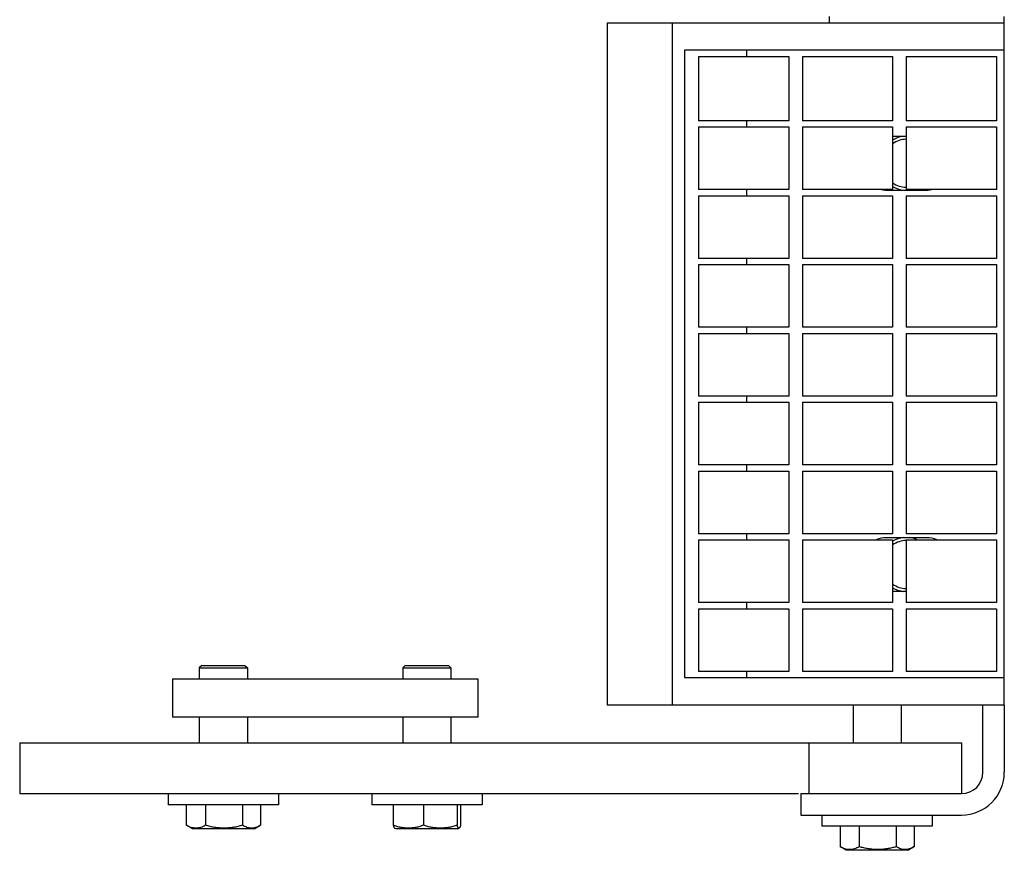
# Model space of a CAD drawing. Header units: inches. Extents: x 0 to 176, y 0 to 136.
# Tile 2 of 11: x 46.81 to 51.64, y 88.2 to 92.28. Entities that reach past the tile are written whole.
import ezdxf

# ---------------------------------------------------------------- set-up
doc = ezdxf.new("R2010")
doc.units = ezdxf.units.IN
doc.header["$LTSCALE"] = 9.68
doc.header["$MEASUREMENT"] = 0
for name, color, linetype in [('518353_WW_518353_34_BL4', 7, 'CONTINUOUS'), ('520309_BL0', 7, 'CONTINUOUS'), ('532387_BL3', 7, 'CONTINUOUS'), ('807_1829_10_1_SOLID1_BL24', 7, 'CONTINUOUS'), ('807_1829_11_1_SOLID1_BL18', 7, 'CONTINUOUS'), ('807_1829_12_1_SOLID1_BL16', 7, 'CONTINUOUS'), ('807_1829_13_1_SOLID1_BL25', 7, 'CONTINUOUS'), ('807_1829_14_1_SOLID1_BL23', 7, 'CONTINUOUS'), ('807_1829_15_1_SOLID1_BL34', 7, 'CONTINUOUS'), ('807_1829_16_1_SOLID1_BL11', 7, 'CONTINUOUS'), ('807_1829_17_1_SOLID1_BL29', 7, 'CONTINUOUS'), ('807_1829_18_1_SOLID1_BL38', 7, 'CONTINUOUS'), ('807_1829_19_1_SOLID1_BL35', 7, 'CONTINUOUS'), ('807_1829_1_1_SOLID1_BL20', 7, 'CONTINUOUS'), ('807_1829_1_SOLID1_BL17', 7, 'CONTINUOUS'), ('807_1829_20_1_SOLID1_BL21', 7, 'CONTINUOUS'), ('807_1829_21_1_SOLID1_BL32', 7, 'CONTINUOUS'), ('807_1829_23_1_SOLID1_BL14', 7, 'CONTINUOUS'), ('807_1829_24_1_SOLID1_BL31', 7, 'CONTINUOUS'), ('807_1829_25_1_SOLID1_BL22', 7, 'CONTINUOUS'), ('807_1829_26_1_SOLID1_BL15', 7, 'CONTINUOUS'), ('807_1829_27_1_SOLID1_BL33', 7, 'CONTINUOUS'), ('807_1829_2_1_SOLID1_BL19', 7, 'CONTINUOUS'), ('807_1829_3_1_SOLID1_BL27', 7, 'CONTINUOUS'), ('807_1829_4_1_SOLID1_BL10', 7, 'CONTINUOUS'), ('807_1829_5_1_SOLID1_BL30', 7, 'CONTINUOUS'), ('807_1829_6_1_SOLID1_BL9', 7, 'CONTINUOUS'), ('807_1829_7_1_SOLID1_BL37', 7, 'CONTINUOUS'), ('807_1829_8_1_SOLID1_BL36', 7, 'CONTINUOUS'), ('807_1829_9_1_SOLID1_BL28', 7, 'CONTINUOUS'), ('960616MSSF_BL1', 7, 'CONTINUOUS'), ('960616MSSF_BL2', 7, 'CONTINUOUS'), ('960616MSSF_BL6', 7, 'CONTINUOUS'), ('CUT_EXTRUDE1_1__BL8', 7, 'CONTINUOUS'), ('CUT_EXTRUDE1_2__BL294', 7, 'CONTINUOUS'), ('CUT_EXTRUDE1_3__BL7', 7, 'CONTINUOUS')]:
    doc.layers.add(name, color=color, linetype=linetype)

# ---------------------------------------------------------------- blocks, each defined once
blk = doc.blocks.new('520309_BL0', base_point=(72.0483, 69.2822))
at = {"layer": '520309_BL0', "color": 7, "linetype": 'CONTINUOUS'}
for p, q in [((46.8087, 88.7324), (51.4337, 88.7324)), ((46.8087, 88.7324), (46.8087, 88.4824)), ((50.6837, 88.7324), (50.6837, 88.4824)), ((51.4337, 88.7324), (51.4337, 88.4824)), ((46.8087, 88.4824), (50.6329, 88.4824))]:
    blk.add_line(p, q, dxfattribs=at)
blk = doc.blocks.new('960616MSSF_BL1', base_point=(47.8087, 69.5243))
at = {"layer": '960616MSSF_BL1', "color": 7, "linetype": 'CONTINUOUS'}
for p, q in [((47.7024, 89.1123), (47.6906, 89.1005)), ((47.6906, 89.1005), (47.9268, 89.1005)), ((47.6906, 89.1005), (47.6906, 89.0454)), ((47.7024, 89.1123), (47.915, 89.1123)), ((47.915, 89.1123), (47.9268, 89.1005)), ((47.9268, 89.1005), (47.9268, 89.0454)), ((47.6906, 88.8574), (47.6906, 88.7324)), ((47.9268, 88.8574), (47.9268, 88.7324)), ((47.538, 88.4824), (47.538, 88.4273)), ((48.0793, 88.4824), (48.0793, 88.4273)), ((48.0793, 88.4273), (47.538, 88.4273)), ((47.6269, 88.4273), (47.6269, 88.3268)), ((47.7213, 88.4273), (47.7213, 88.3268)), ((47.9031, 88.4273), (47.9031, 88.3268)), ((47.9905, 88.4273), (47.9905, 88.3268)), ((47.6573, 88.3092), (47.6289, 88.3256)), ((47.9601, 88.3092), (47.6573, 88.3092)), ((47.9601, 88.3092), (47.9885, 88.3256)), ((47.9905, 88.3268), (47.9883, 88.3255))]:
    blk.add_line(p, q, dxfattribs=at)
for points, knots in [([(47.7213, 88.3268), (47.7176, 88.3247), (47.71, 88.3208), (47.6982, 88.3163), (47.6862, 88.3134), (47.6741, 88.3124), (47.662, 88.3134), (47.65, 88.3163), (47.6383, 88.3208), (47.6307, 88.3247), (47.6269, 88.3268)], [0, 0, 0, 0, 0.130291, 0.256586, 0.379356, 0.500005, 0.620657, 0.74343, 0.869718, 1, 1, 1, 1]), ([(47.9031, 88.3268), (47.8958, 88.3246), (47.8809, 88.3207), (47.8582, 88.3162), (47.8353, 88.3134), (47.8122, 88.3124), (47.7892, 88.3134), (47.7663, 88.3162), (47.7436, 88.3207), (47.7287, 88.3246), (47.7213, 88.3268)], [0, 0, 0, 0, 0.125001, 0.250001, 0.375001, 0.5, 0.624999, 0.749999, 0.874999, 1, 1, 1, 1]), ([(47.9883, 88.3255), (47.9849, 88.3235), (47.9781, 88.3199), (47.9674, 88.3157), (47.9566, 88.3132), (47.9457, 88.3124), (47.9348, 88.3135), (47.924, 88.3165), (47.9134, 88.321), (47.9065, 88.3247), (47.9031, 88.3268)], [0, 0, 0, 0, 0.130721, 0.256745, 0.378764, 0.498542, 0.61859, 0.741338, 0.868319, 1, 1, 1, 1])]:
    blk.add_open_spline(points, degree=3, knots=knots, dxfattribs=at)
blk = doc.blocks.new('960616MSSF_BL2', base_point=(73.1029, 69.5243))
at = {"layer": '960616MSSF_BL2', "color": 7, "linetype": 'CONTINUOUS'}
for p, q in [((48.7024, 89.1123), (48.6906, 89.1005)), ((48.6906, 89.1005), (48.9268, 89.1005)), ((48.6906, 89.1005), (48.6906, 89.0454)), ((48.7024, 89.1123), (48.915, 89.1123)), ((48.915, 89.1123), (48.9268, 89.1005)), ((48.9268, 89.1005), (48.9268, 89.0454)), ((48.6906, 88.8574), (48.6906, 88.7324)), ((48.9268, 88.8574), (48.9268, 88.7324)), ((48.538, 88.4824), (48.538, 88.4273)), ((49.0793, 88.4824), (49.0793, 88.4273)), ((49.0793, 88.4273), (48.538, 88.4273)), ((48.6433, 88.4273), (48.6433, 88.3268)), ((48.7916, 88.4273), (48.7916, 88.3268)), ((48.9569, 88.4273), (48.9569, 88.3268)), ((48.974, 88.4273), (48.974, 88.3268)), ((48.6573, 88.3092), (48.6501, 88.3133)), ((48.9601, 88.3092), (48.6573, 88.3092)), ((48.9601, 88.3092), (48.9672, 88.3133))]:
    blk.add_line(p, q, dxfattribs=at)
for points, knots in [([(48.6433, 88.3268), (48.6439, 88.3251), (48.6449, 88.322), (48.6464, 88.3185), (48.6477, 88.3162), (48.6486, 88.3149), (48.6495, 88.3138), (48.6501, 88.3133), (48.6505, 88.3131)], [0, 0, 0, 0, 0.336494, 0.618794, 0.73728, 0.839893, 0.92698, 1, 1, 1, 1]), ([(48.7916, 88.3268), (48.7856, 88.3246), (48.7735, 88.3207), (48.755, 88.3162), (48.7363, 88.3134), (48.7175, 88.3124), (48.6986, 88.3134), (48.6799, 88.3162), (48.6614, 88.3207), (48.6493, 88.3246), (48.6433, 88.3268)], [0, 0, 0, 0, 0.126059, 0.251308, 0.375861, 0.500001, 0.624142, 0.748695, 0.873943, 1, 1, 1, 1]), ([(48.9569, 88.3268), (48.9502, 88.3246), (48.9367, 88.3207), (48.9161, 88.3162), (48.8952, 88.3134), (48.8742, 88.3124), (48.8532, 88.3134), (48.8324, 88.3162), (48.8118, 88.3207), (48.7983, 88.3246), (48.7916, 88.3268)], [0, 0, 0, 0, 0.125444, 0.250548, 0.37536, 0.5, 0.62464, 0.749452, 0.874556, 1, 1, 1, 1]), ([(48.9669, 88.3131), (48.9665, 88.3129), (48.9658, 88.3127), (48.9649, 88.3127), (48.9643, 88.3129), (48.9637, 88.3133), (48.9628, 88.3141), (48.9617, 88.3155), (48.9605, 88.3176), (48.9593, 88.3202), (48.958, 88.3233), (48.9573, 88.3256), (48.9569, 88.3268)], [0, 0, 0, 0, 0.071262, 0.105286, 0.141044, 0.180415, 0.224735, 0.330998, 0.462669, 0.619346, 0.799195, 1, 1, 1, 1]), ([(48.974, 88.3268), (48.9735, 88.3251), (48.9724, 88.322), (48.9709, 88.3185), (48.9696, 88.3162), (48.9687, 88.3149), (48.9678, 88.3138), (48.9672, 88.3133), (48.9669, 88.3131)], [0, 0, 0, 0, 0.336494, 0.618794, 0.73728, 0.839893, 0.92698, 1, 1, 1, 1])]:
    blk.add_open_spline(points, degree=3, knots=knots, dxfattribs=at)
blk = doc.blocks.new('532387_BL3', base_point=(72.5798, 69.5012))
at = {"layer": '532387_BL3', "color": 7, "linetype": 'CONTINUOUS'}
for p, q in [((47.5587, 89.0454), (49.0587, 89.0454)), ((47.5587, 89.0454), (47.5587, 88.8574)), ((49.0587, 89.0454), (49.0587, 88.8574)), ((49.0587, 88.8574), (47.5587, 88.8574))]:
    blk.add_line(p, q, dxfattribs=at)
blk = doc.blocks.new('518353_WW_518353_34_BL4', base_point=(91.3735, 87.4982))
at = {"layer": '518353_WW_518353_34_BL4', "color": 7, "linetype": 'CONTINUOUS'}
for p, q in [((50.7862, 92.2674), (50.7862, 92.2974)), ((51.6442, 92.2674), (51.6442, 92.2974)), ((51.5392, 88.5874), (51.5392, 88.9174)), ((51.6442, 88.9174), (51.6442, 88.5874)), ((50.6442, 88.4824), (51.4342, 88.4824)), ((50.6442, 88.4824), (50.6442, 88.3774)), ((50.6442, 88.3774), (51.4342, 88.3774))]:
    blk.add_line(p, q, dxfattribs=at)
for centre, radius, start, end in [((51.1642, 91.5774), 0.133, 96.2358, 121.1084), ((51.1642, 91.5774), 0.133, 238.8982, 263.772), ((51.1642, 91.5774), 0.133, 276.2358, 281.6059), ((51.1642, 89.6074), 0.133, 96.2358, 121.1084), ((51.1642, 89.6074), 0.133, 67.3749, 83.772), ((51.1642, 89.6074), 0.133, 238.8982, 263.772), ((51.4342, 88.5874), 0.21, 270, 360), ((51.4342, 88.5874), 0.105, 270, 360)]:
    blk.add_arc(centre, radius, start, end, dxfattribs=at)
blk = doc.blocks.new('960616MSSF_BL6', base_point=(73.8407, 70.6144))
at = {"layer": '960616MSSF_BL6', "color": 7, "linetype": 'CONTINUOUS'}
for p, q in [((50.9011, 88.9174), (50.9011, 88.7324)), ((51.1373, 88.9174), (51.1373, 88.7324)), ((50.7485, 88.3774), (50.7485, 88.3223)), ((51.2898, 88.3774), (51.2898, 88.3223)), ((51.2898, 88.3223), (50.7485, 88.3223)), ((50.8374, 88.3223), (50.8374, 88.2218)), ((50.9318, 88.3223), (50.9318, 88.2218)), ((51.1136, 88.3223), (51.1136, 88.2218)), ((51.201, 88.3223), (51.201, 88.2218)), ((50.8678, 88.2042), (50.8394, 88.2206)), ((51.1706, 88.2042), (50.8678, 88.2042)), ((51.1706, 88.2042), (51.199, 88.2206)), ((51.201, 88.2218), (51.1988, 88.2205))]:
    blk.add_line(p, q, dxfattribs=at)
for points, knots in [([(50.9318, 88.2218), (50.9281, 88.2197), (50.9205, 88.2158), (50.9087, 88.2113), (50.8967, 88.2084), (50.8846, 88.2074), (50.8725, 88.2084), (50.8605, 88.2113), (50.8488, 88.2158), (50.8412, 88.2197), (50.8374, 88.2218)], [0, 0, 0, 0, 0.130291, 0.256586, 0.379356, 0.500005, 0.620657, 0.74343, 0.869718, 1, 1, 1, 1]), ([(51.1136, 88.2218), (51.1063, 88.2196), (51.0914, 88.2157), (51.0687, 88.2112), (51.0458, 88.2084), (51.0227, 88.2074), (50.9997, 88.2084), (50.9768, 88.2112), (50.9541, 88.2157), (50.9392, 88.2196), (50.9318, 88.2218)], [0, 0, 0, 0, 0.125001, 0.250001, 0.375001, 0.5, 0.624999, 0.749999, 0.874999, 1, 1, 1, 1]), ([(51.1988, 88.2205), (51.1954, 88.2185), (51.1886, 88.2149), (51.1779, 88.2107), (51.1671, 88.2082), (51.1562, 88.2074), (51.1453, 88.2085), (51.1345, 88.2115), (51.1239, 88.216), (51.117, 88.2197), (51.1136, 88.2218)], [0, 0, 0, 0, 0.130721, 0.256745, 0.378764, 0.498542, 0.61859, 0.741338, 0.868319, 1, 1, 1, 1])]:
    blk.add_open_spline(points, degree=3, knots=knots, dxfattribs=at)
blk = doc.blocks.new('CUT_EXTRUDE1_3__BL7', base_point=(51.1642, 71.4622))
at = {"layer": 'CUT_EXTRUDE1_3__BL7', "color": 7, "linetype": 'CONTINUOUS'}
for start, end in [(90.7268, 125.5039), (234.4957, 269.274)]:
    blk.add_arc((51.1642, 89.6074), 0.118, start, end, dxfattribs=at)
blk = doc.blocks.new('CUT_EXTRUDE1_1__BL8', base_point=(74.7242, 72.9122))
at = {"layer": 'CUT_EXTRUDE1_1__BL8', "color": 7, "linetype": 'CONTINUOUS'}
for p, q in [((49.6942, 92.2674), (51.6442, 92.2674)), ((49.6942, 92.2674), (49.6942, 88.9174)), ((50.0142, 88.9174), (50.0142, 92.2674)), ((51.6442, 88.9174), (51.6442, 92.2674)), ((51.6442, 92.1324), (50.0742, 92.1324)), ((50.0742, 92.1324), (50.0742, 89.0524)), ((50.3796, 92.1024), (50.3796, 92.1324)), ((50.3796, 91.7564), (50.3796, 91.7864)), ((51.1627, 91.7089), (51.0957, 91.7089)), ((50.3796, 91.4184), (50.3796, 91.4484)), ((51.0662, 91.4459), (51.2622, 91.4459)), ((50.3796, 91.0804), (50.3796, 91.1104)), ((50.3796, 90.7424), (50.3796, 90.7724)), ((50.3796, 90.4044), (50.3796, 90.4344)), ((50.3796, 90.0664), (50.3796, 90.0964)), ((50.3796, 89.7284), (50.3796, 89.7584)), ((51.2622, 89.7389), (51.0662, 89.7389)), ((51.0957, 89.4759), (51.1627, 89.4759)), ((50.3796, 89.3904), (50.3796, 89.4204)), ((50.3796, 89.0524), (50.3796, 89.0824)), ((50.0742, 89.0524), (51.6442, 89.0524)), ((51.6442, 88.9174), (49.6942, 88.9174))]:
    blk.add_line(p, q, dxfattribs=at)
for centre, start, end in [((51.0662, 91.5774), 259.2286, 270), ((51.2622, 91.5774), 270, 280.6488), ((51.0662, 89.6074), 90, 112.8481), ((51.2622, 89.6074), 67.1508, 90)]:
    blk.add_arc(centre, 0.1315, start, end, dxfattribs=at)
blk = doc.blocks.new('807_1829_6_1_SOLID1_BL9', base_point=(74.5543, 71.6472))
at = {"layer": '807_1829_6_1_SOLID1_BL9', "color": 7, "linetype": 'CONTINUOUS'}
for p, q in [((51.1627, 89.3904), (51.6057, 89.3904)), ((51.1627, 89.3904), (51.1627, 89.0824)), ((51.6057, 89.3904), (51.6057, 89.0824)), ((51.6057, 89.0824), (51.1627, 89.0824))]:
    blk.add_line(p, q, dxfattribs=at)
blk = doc.blocks.new('807_1829_4_1_SOLID1_BL10', base_point=(50.8742, 71.758))
at = {"layer": '807_1829_4_1_SOLID1_BL10', "color": 7, "linetype": 'CONTINUOUS'}
for p, q in [((50.6527, 89.3904), (51.0957, 89.3904)), ((50.6527, 89.3904), (50.6527, 89.0824)), ((51.0957, 89.3904), (51.0957, 89.0824)), ((51.0957, 89.0824), (50.6527, 89.0824))]:
    blk.add_line(p, q, dxfattribs=at)
blk = doc.blocks.new('807_1829_16_1_SOLID1_BL11', base_point=(50.3642, 71.758))
at = {"layer": '807_1829_16_1_SOLID1_BL11', "color": 7, "linetype": 'CONTINUOUS'}
for p, q in [((50.1427, 89.3904), (50.5857, 89.3904)), ((50.1427, 89.3904), (50.1427, 89.0824)), ((50.5857, 89.3904), (50.5857, 89.0824)), ((50.5857, 89.0824), (50.1427, 89.0824))]:
    blk.add_line(p, q, dxfattribs=at)
blk = doc.blocks.new('807_1829_23_1_SOLID1_BL14', base_point=(74.7233, 71.8162))
at = {"layer": '807_1829_23_1_SOLID1_BL14', "color": 7, "linetype": 'CONTINUOUS'}
for p, q in [((51.1627, 89.7284), (51.6057, 89.7284)), ((51.1627, 89.7284), (51.1627, 89.4204)), ((51.6057, 89.7284), (51.6057, 89.4204)), ((51.6057, 89.4204), (51.1627, 89.4204))]:
    blk.add_line(p, q, dxfattribs=at)
blk = doc.blocks.new('807_1829_26_1_SOLID1_BL15', base_point=(50.8742, 89.5744))
at = {"layer": '807_1829_26_1_SOLID1_BL15', "color": 7, "linetype": 'CONTINUOUS'}
for p, q in [((50.6527, 89.7284), (51.0957, 89.7284)), ((50.6527, 89.7284), (50.6527, 89.4204)), ((51.0957, 89.7284), (51.0957, 89.4204)), ((51.0957, 89.4204), (50.6527, 89.4204))]:
    blk.add_line(p, q, dxfattribs=at)
blk = doc.blocks.new('807_1829_12_1_SOLID1_BL16', base_point=(50.3642, 89.5744))
at = {"layer": '807_1829_12_1_SOLID1_BL16', "color": 7, "linetype": 'CONTINUOUS'}
for p, q in [((50.1427, 89.7284), (50.5857, 89.7284)), ((50.1427, 89.7284), (50.1427, 89.4204)), ((50.5857, 89.7284), (50.5857, 89.4204)), ((50.5857, 89.4204), (50.1427, 89.4204))]:
    blk.add_line(p, q, dxfattribs=at)
blk = doc.blocks.new('807_1829_1_SOLID1_BL17', base_point=(74.8923, 71.9852))
at = {"layer": '807_1829_1_SOLID1_BL17', "color": 7, "linetype": 'CONTINUOUS'}
for p, q in [((51.1627, 90.0664), (51.6057, 90.0664)), ((51.1627, 90.0664), (51.1627, 89.7584)), ((51.6057, 90.0664), (51.6057, 89.7584)), ((51.6057, 89.7584), (51.1627, 89.7584))]:
    blk.add_line(p, q, dxfattribs=at)
blk = doc.blocks.new('807_1829_11_1_SOLID1_BL18', base_point=(50.8742, 89.9124))
at = {"layer": '807_1829_11_1_SOLID1_BL18', "color": 7, "linetype": 'CONTINUOUS'}
for p, q in [((50.6527, 90.0664), (51.0957, 90.0664)), ((50.6527, 90.0664), (50.6527, 89.7584)), ((51.0957, 90.0664), (51.0957, 89.7584)), ((51.0957, 89.7584), (50.6527, 89.7584))]:
    blk.add_line(p, q, dxfattribs=at)
blk = doc.blocks.new('807_1829_2_1_SOLID1_BL19', base_point=(50.3642, 89.9124))
at = {"layer": '807_1829_2_1_SOLID1_BL19', "color": 7, "linetype": 'CONTINUOUS'}
for p, q in [((50.1427, 90.0664), (50.5857, 90.0664)), ((50.1427, 90.0664), (50.1427, 89.7584)), ((50.5857, 90.0664), (50.5857, 89.7584)), ((50.5857, 89.7584), (50.1427, 89.7584))]:
    blk.add_line(p, q, dxfattribs=at)
blk = doc.blocks.new('807_1829_1_1_SOLID1_BL20', base_point=(75.0613, 72.1542))
at = {"layer": '807_1829_1_1_SOLID1_BL20', "color": 7, "linetype": 'CONTINUOUS'}
for p, q in [((51.1627, 90.4044), (51.6057, 90.4044)), ((51.1627, 90.4044), (51.1627, 90.0964)), ((51.6057, 90.4044), (51.6057, 90.0964)), ((51.6057, 90.0964), (51.1627, 90.0964))]:
    blk.add_line(p, q, dxfattribs=at)
blk = doc.blocks.new('807_1829_20_1_SOLID1_BL21', base_point=(50.8742, 90.2504))
at = {"layer": '807_1829_20_1_SOLID1_BL21', "color": 7, "linetype": 'CONTINUOUS'}
for p, q in [((50.6527, 90.4044), (51.0957, 90.4044)), ((50.6527, 90.4044), (50.6527, 90.0964)), ((51.0957, 90.4044), (51.0957, 90.0964)), ((51.0957, 90.0964), (50.6527, 90.0964))]:
    blk.add_line(p, q, dxfattribs=at)
blk = doc.blocks.new('807_1829_25_1_SOLID1_BL22', base_point=(50.3642, 90.2504))
at = {"layer": '807_1829_25_1_SOLID1_BL22', "color": 7, "linetype": 'CONTINUOUS'}
for p, q in [((50.1427, 90.4044), (50.5857, 90.4044)), ((50.1427, 90.4044), (50.1427, 90.0964)), ((50.5857, 90.4044), (50.5857, 90.0964)), ((50.5857, 90.0964), (50.1427, 90.0964))]:
    blk.add_line(p, q, dxfattribs=at)
blk = doc.blocks.new('807_1829_14_1_SOLID1_BL23', base_point=(75.2303, 72.3232))
at = {"layer": '807_1829_14_1_SOLID1_BL23', "color": 7, "linetype": 'CONTINUOUS'}
for p, q in [((51.1627, 90.7424), (51.6057, 90.7424)), ((51.1627, 90.7424), (51.1627, 90.4344)), ((51.6057, 90.7424), (51.6057, 90.4344)), ((51.6057, 90.4344), (51.1627, 90.4344))]:
    blk.add_line(p, q, dxfattribs=at)
blk = doc.blocks.new('807_1829_10_1_SOLID1_BL24', base_point=(50.8742, 90.5884))
at = {"layer": '807_1829_10_1_SOLID1_BL24', "color": 7, "linetype": 'CONTINUOUS'}
for p, q in [((50.6527, 90.7424), (51.0957, 90.7424)), ((50.6527, 90.7424), (50.6527, 90.4344)), ((51.0957, 90.7424), (51.0957, 90.4344)), ((51.0957, 90.4344), (50.6527, 90.4344))]:
    blk.add_line(p, q, dxfattribs=at)
blk = doc.blocks.new('807_1829_13_1_SOLID1_BL25', base_point=(50.3642, 90.5884))
at = {"layer": '807_1829_13_1_SOLID1_BL25', "color": 7, "linetype": 'CONTINUOUS'}
for p, q in [((50.1427, 90.7424), (50.5857, 90.7424)), ((50.1427, 90.7424), (50.1427, 90.4344)), ((50.5857, 90.7424), (50.5857, 90.4344)), ((50.5857, 90.4344), (50.1427, 90.4344))]:
    blk.add_line(p, q, dxfattribs=at)
blk = doc.blocks.new('807_1829_3_1_SOLID1_BL27', base_point=(75.3993, 72.4922))
at = {"layer": '807_1829_3_1_SOLID1_BL27', "color": 7, "linetype": 'CONTINUOUS'}
for p, q in [((51.1627, 91.0804), (51.6057, 91.0804)), ((51.1627, 91.0804), (51.1627, 90.7724)), ((51.6057, 91.0804), (51.6057, 90.7724)), ((51.6057, 90.7724), (51.1627, 90.7724))]:
    blk.add_line(p, q, dxfattribs=at)
blk = doc.blocks.new('807_1829_9_1_SOLID1_BL28', base_point=(50.8742, 90.9264))
at = {"layer": '807_1829_9_1_SOLID1_BL28', "color": 7, "linetype": 'CONTINUOUS'}
for p, q in [((50.6527, 91.0804), (51.0957, 91.0804)), ((50.6527, 91.0804), (50.6527, 90.7724)), ((51.0957, 91.0804), (51.0957, 90.7724)), ((51.0957, 90.7724), (50.6527, 90.7724))]:
    blk.add_line(p, q, dxfattribs=at)
blk = doc.blocks.new('807_1829_17_1_SOLID1_BL29', base_point=(50.3642, 90.9264))
at = {"layer": '807_1829_17_1_SOLID1_BL29', "color": 7, "linetype": 'CONTINUOUS'}
for p, q in [((50.1427, 91.0804), (50.5857, 91.0804)), ((50.1427, 91.0804), (50.1427, 90.7724)), ((50.5857, 91.0804), (50.5857, 90.7724)), ((50.5857, 90.7724), (50.1427, 90.7724))]:
    blk.add_line(p, q, dxfattribs=at)
blk = doc.blocks.new('807_1829_5_1_SOLID1_BL30', base_point=(75.5683, 72.6612))
at = {"layer": '807_1829_5_1_SOLID1_BL30', "color": 7, "linetype": 'CONTINUOUS'}
for p, q in [((51.1627, 91.4184), (51.6057, 91.4184)), ((51.1627, 91.4184), (51.1627, 91.1104)), ((51.6057, 91.4184), (51.6057, 91.1104)), ((51.6057, 91.1104), (51.1627, 91.1104))]:
    blk.add_line(p, q, dxfattribs=at)
blk = doc.blocks.new('807_1829_24_1_SOLID1_BL31', base_point=(50.8742, 91.2644))
at = {"layer": '807_1829_24_1_SOLID1_BL31', "color": 7, "linetype": 'CONTINUOUS'}
for p, q in [((50.6527, 91.4184), (51.0957, 91.4184)), ((50.6527, 91.4184), (50.6527, 91.1104)), ((51.0957, 91.4184), (51.0957, 91.1104)), ((51.0957, 91.1104), (50.6527, 91.1104))]:
    blk.add_line(p, q, dxfattribs=at)
blk = doc.blocks.new('807_1829_21_1_SOLID1_BL32', base_point=(50.3642, 91.2644))
at = {"layer": '807_1829_21_1_SOLID1_BL32', "color": 7, "linetype": 'CONTINUOUS'}
for p, q in [((50.1427, 91.4184), (50.5857, 91.4184)), ((50.1427, 91.4184), (50.1427, 91.1104)), ((50.5857, 91.4184), (50.5857, 91.1104)), ((50.5857, 91.1104), (50.1427, 91.1104))]:
    blk.add_line(p, q, dxfattribs=at)
blk = doc.blocks.new('807_1829_27_1_SOLID1_BL33', base_point=(75.7373, 72.8302))
at = {"layer": '807_1829_27_1_SOLID1_BL33', "color": 7, "linetype": 'CONTINUOUS'}
for p, q in [((51.1627, 91.7564), (51.6057, 91.7564)), ((51.1627, 91.7564), (51.1627, 91.4484)), ((51.6057, 91.7564), (51.6057, 91.4484)), ((51.6057, 91.4484), (51.1627, 91.4484))]:
    blk.add_line(p, q, dxfattribs=at)
blk = doc.blocks.new('807_1829_15_1_SOLID1_BL34', base_point=(50.8742, 91.6024))
at = {"layer": '807_1829_15_1_SOLID1_BL34', "color": 7, "linetype": 'CONTINUOUS'}
for p, q in [((50.6527, 91.7564), (51.0957, 91.7564)), ((50.6527, 91.7564), (50.6527, 91.4484)), ((51.0957, 91.7564), (51.0957, 91.4484)), ((51.0957, 91.4484), (50.6527, 91.4484))]:
    blk.add_line(p, q, dxfattribs=at)
blk = doc.blocks.new('807_1829_19_1_SOLID1_BL35', base_point=(50.3642, 91.6024))
at = {"layer": '807_1829_19_1_SOLID1_BL35', "color": 7, "linetype": 'CONTINUOUS'}
for p, q in [((50.1427, 91.7564), (50.5857, 91.7564)), ((50.1427, 91.7564), (50.1427, 91.4484)), ((50.5857, 91.7564), (50.5857, 91.4484)), ((50.5857, 91.4484), (50.1427, 91.4484))]:
    blk.add_line(p, q, dxfattribs=at)
blk = doc.blocks.new('807_1829_8_1_SOLID1_BL36', base_point=(75.9103, 73.0032))
at = {"layer": '807_1829_8_1_SOLID1_BL36', "color": 7, "linetype": 'CONTINUOUS'}
for p, q in [((51.1627, 92.1024), (51.6057, 92.1024)), ((51.1627, 92.1024), (51.1627, 91.7864)), ((51.6057, 92.1024), (51.6057, 91.7864)), ((51.6057, 91.7864), (51.1627, 91.7864))]:
    blk.add_line(p, q, dxfattribs=at)
blk = doc.blocks.new('807_1829_7_1_SOLID1_BL37', base_point=(50.8742, 91.9444))
at = {"layer": '807_1829_7_1_SOLID1_BL37', "color": 7, "linetype": 'CONTINUOUS'}
for p, q in [((50.6527, 92.1024), (51.0957, 92.1024)), ((50.6527, 92.1024), (50.6527, 91.7864)), ((51.0957, 92.1024), (51.0957, 91.7864)), ((51.0957, 91.7864), (50.6527, 91.7864))]:
    blk.add_line(p, q, dxfattribs=at)
blk = doc.blocks.new('807_1829_18_1_SOLID1_BL38', base_point=(50.3642, 91.9444))
at = {"layer": '807_1829_18_1_SOLID1_BL38', "color": 7, "linetype": 'CONTINUOUS'}
for p, q in [((50.1427, 92.1024), (50.5857, 92.1024)), ((50.1427, 92.1024), (50.1427, 91.7864)), ((50.5857, 92.1024), (50.5857, 91.7864)), ((50.5857, 91.7864), (50.1427, 91.7864))]:
    blk.add_line(p, q, dxfattribs=at)
blk = doc.blocks.new('CUT_EXTRUDE1_2__BL294', base_point=(51.1299, 91.5774))
at = {"layer": 'CUT_EXTRUDE1_2__BL294', "color": 7, "linetype": 'CONTINUOUS'}
for start, end in [(90.7268, 125.5039), (234.4957, 269.274)]:
    blk.add_arc((51.1642, 91.5774), 0.118, start, end, dxfattribs=at)

msp = doc.modelspace()

# ---------------------------------------------------------------- block references
at = {"layer": '518353_WW_518353_34_BL4'}
msp.add_blockref('518353_WW_518353_34_BL4', (91.3735, 87.4982), dxfattribs=at)
at = {"layer": '520309_BL0'}
msp.add_blockref('520309_BL0', (72.0483, 69.2822), dxfattribs=at)
at = {"layer": '532387_BL3'}
msp.add_blockref('532387_BL3', (72.5798, 69.5012), dxfattribs=at)
at = {"layer": '807_1829_10_1_SOLID1_BL24'}
msp.add_blockref('807_1829_10_1_SOLID1_BL24', (50.8742, 90.5884), dxfattribs=at)
at = {"layer": '807_1829_11_1_SOLID1_BL18'}
msp.add_blockref('807_1829_11_1_SOLID1_BL18', (50.8742, 89.9124), dxfattribs=at)
at = {"layer": '807_1829_12_1_SOLID1_BL16'}
msp.add_blockref('807_1829_12_1_SOLID1_BL16', (50.3642, 89.5744), dxfattribs=at)
at = {"layer": '807_1829_13_1_SOLID1_BL25'}
msp.add_blockref('807_1829_13_1_SOLID1_BL25', (50.3642, 90.5884), dxfattribs=at)
at = {"layer": '807_1829_14_1_SOLID1_BL23'}
msp.add_blockref('807_1829_14_1_SOLID1_BL23', (75.2303, 72.3232), dxfattribs=at)
at = {"layer": '807_1829_15_1_SOLID1_BL34'}
msp.add_blockref('807_1829_15_1_SOLID1_BL34', (50.8742, 91.6024), dxfattribs=at)
at = {"layer": '807_1829_16_1_SOLID1_BL11'}
msp.add_blockref('807_1829_16_1_SOLID1_BL11', (50.3642, 71.758), dxfattribs=at)
at = {"layer": '807_1829_17_1_SOLID1_BL29'}
msp.add_blockref('807_1829_17_1_SOLID1_BL29', (50.3642, 90.9264), dxfattribs=at)
at = {"layer": '807_1829_18_1_SOLID1_BL38'}
msp.add_blockref('807_1829_18_1_SOLID1_BL38', (50.3642, 91.9444), dxfattribs=at)
at = {"layer": '807_1829_19_1_SOLID1_BL35'}
msp.add_blockref('807_1829_19_1_SOLID1_BL35', (50.3642, 91.6024), dxfattribs=at)
at = {"layer": '807_1829_1_1_SOLID1_BL20'}
msp.add_blockref('807_1829_1_1_SOLID1_BL20', (75.0613, 72.1542), dxfattribs=at)
at = {"layer": '807_1829_1_SOLID1_BL17'}
msp.add_blockref('807_1829_1_SOLID1_BL17', (74.8923, 71.9852), dxfattribs=at)
at = {"layer": '807_1829_20_1_SOLID1_BL21'}
msp.add_blockref('807_1829_20_1_SOLID1_BL21', (50.8742, 90.2504), dxfattribs=at)
at = {"layer": '807_1829_21_1_SOLID1_BL32'}
msp.add_blockref('807_1829_21_1_SOLID1_BL32', (50.3642, 91.2644), dxfattribs=at)
at = {"layer": '807_1829_23_1_SOLID1_BL14'}
msp.add_blockref('807_1829_23_1_SOLID1_BL14', (74.7233, 71.8162), dxfattribs=at)
at = {"layer": '807_1829_24_1_SOLID1_BL31'}
msp.add_blockref('807_1829_24_1_SOLID1_BL31', (50.8742, 91.2644), dxfattribs=at)
at = {"layer": '807_1829_25_1_SOLID1_BL22'}
msp.add_blockref('807_1829_25_1_SOLID1_BL22', (50.3642, 90.2504), dxfattribs=at)
at = {"layer": '807_1829_26_1_SOLID1_BL15'}
msp.add_blockref('807_1829_26_1_SOLID1_BL15', (50.8742, 89.5744), dxfattribs=at)
at = {"layer": '807_1829_27_1_SOLID1_BL33'}
msp.add_blockref('807_1829_27_1_SOLID1_BL33', (75.7373, 72.8302), dxfattribs=at)
at = {"layer": '807_1829_2_1_SOLID1_BL19'}
msp.add_blockref('807_1829_2_1_SOLID1_BL19', (50.3642, 89.9124), dxfattribs=at)
at = {"layer": '807_1829_3_1_SOLID1_BL27'}
msp.add_blockref('807_1829_3_1_SOLID1_BL27', (75.3993, 72.4922), dxfattribs=at)
at = {"layer": '807_1829_4_1_SOLID1_BL10'}
msp.add_blockref('807_1829_4_1_SOLID1_BL10', (50.8742, 71.758), dxfattribs=at)
at = {"layer": '807_1829_5_1_SOLID1_BL30'}
msp.add_blockref('807_1829_5_1_SOLID1_BL30', (75.5683, 72.6612), dxfattribs=at)
at = {"layer": '807_1829_6_1_SOLID1_BL9'}
msp.add_blockref('807_1829_6_1_SOLID1_BL9', (74.5543, 71.6472), dxfattribs=at)
at = {"layer": '807_1829_7_1_SOLID1_BL37'}
msp.add_blockref('807_1829_7_1_SOLID1_BL37', (50.8742, 91.9444), dxfattribs=at)
at = {"layer": '807_1829_8_1_SOLID1_BL36'}
msp.add_blockref('807_1829_8_1_SOLID1_BL36', (75.9103, 73.0032), dxfattribs=at)
at = {"layer": '807_1829_9_1_SOLID1_BL28'}
msp.add_blockref('807_1829_9_1_SOLID1_BL28', (50.8742, 90.9264), dxfattribs=at)
at = {"layer": '960616MSSF_BL1'}
msp.add_blockref('960616MSSF_BL1', (47.8087, 69.5243), dxfattribs=at)
at = {"layer": '960616MSSF_BL2'}
msp.add_blockref('960616MSSF_BL2', (73.1029, 69.5243), dxfattribs=at)
at = {"layer": '960616MSSF_BL6'}
msp.add_blockref('960616MSSF_BL6', (73.8407, 70.6144), dxfattribs=at)
at = {"layer": 'CUT_EXTRUDE1_1__BL8'}
msp.add_blockref('CUT_EXTRUDE1_1__BL8', (74.7242, 72.9122), dxfattribs=at)
at = {"layer": 'CUT_EXTRUDE1_2__BL294'}
msp.add_blockref('CUT_EXTRUDE1_2__BL294', (51.1299, 91.5774), dxfattribs=at)
at = {"layer": 'CUT_EXTRUDE1_3__BL7'}
msp.add_blockref('CUT_EXTRUDE1_3__BL7', (51.1642, 71.4622), dxfattribs=at)

doc.saveas('drawing.dxf')
